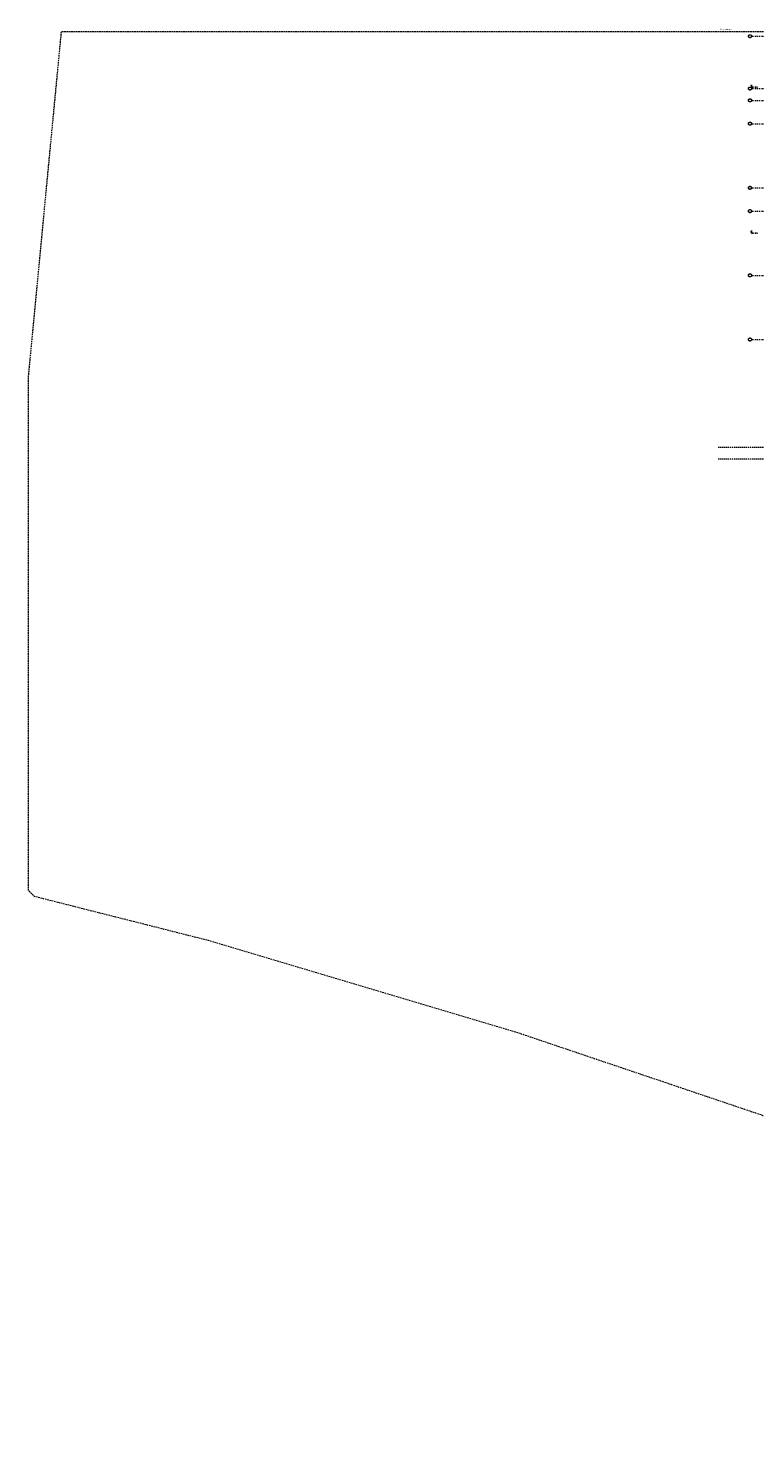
# Model space of a CAD drawing. Header units: metres. Extents: x -273 to 6, y -183 to 13.
# Tile 1 of 256: x -273 to -179, y -183 to 1. Entities that reach past the tile are written whole.
import ezdxf

# ---------------------------------------------------------------- set-up
doc = ezdxf.new("R2010")
doc.units = ezdxf.units.M
doc.header["$LTSCALE"] = 0.05
for name, pattern in [('ISO-02 Strichlinie', [3.81, 3.048, -0.762]), ('Linienart-53', [5.291531, 3.175, -1.058062, 0.352704, -0.705764]), ('Linienart-Gestrichelt mit Abstand', [6, 4, -2]), ('VW-01 Strichlinie kurz', [1.999894, 0.999947, -0.999947])]:
    doc.linetypes.add(name, pattern=pattern)
for name, color, linetype, lineweight in [('30 -32 Gründung-Baugrube', 7, 'VW-01 Strichlinie kurz', 9), ('70 -71 Achsen- 1 Gebäudeachsen', 7, 'Linienart-53', 18), ('70 -72 Beschriftung- 6 Schnittverläufe', 7, 'Linienart-53', 25), ('Keine', 7, 'Continuous', 9)]:
    doc.layers.add(name, color=color, linetype=linetype, lineweight=lineweight)
doc.layers.add('70 -72 Beschriftung- 1 Beschriftung allgemein', color=7, linetype='Continuous', lineweight=9, true_color=0xff6633)
doc.styles.add('Arial', font='arial.ttf')

# ---------------------------------------------------------------- blocks, each defined once
blk = doc.blocks.new('Gruppe-4')
at = {"color": 255, "linetype": 'Continuous', "lineweight": 5, "transparency": 33554687}
blk.add_wipeout([(3.93, -25.73), (4.08, -25.73), (4.08, -25.48), (3.93, -25.48)], dxfattribs=at).dxf.layer = 'Keine'
at = {"layer": 'Keine', "color": 7, "linetype": 'Continuous', "lineweight": 25, "transparency": 33554687}
blk.add_line((3.83, -25.77), (3.83, -25.45), dxfattribs=at)
at = {"layer": 'Keine', "color": 7, "transparency": 33554687, "insert": (4.08, -25.61), "char_height": 0.151, "attachment_point": 6, "line_spacing_factor": 0.970891, "style": 'Arial'}
blk.add_mtext('C', dxfattribs=at)
blk = doc.blocks.new('Gruppe-5')
at = {"color": 255, "linetype": 'Continuous', "lineweight": 5, "transparency": 33554687}
blk.add_wipeout([(-179.93, -25.73), (-179.77, -25.73), (-179.77, -25.48), (-179.93, -25.48)], dxfattribs=at).dxf.layer = 'Keine'
at = {"layer": 'Keine', "color": 7, "linetype": 'Continuous', "lineweight": 25, "transparency": 33554687}
blk.add_line((-179.67, -25.77), (-179.67, -25.45), dxfattribs=at)
at = {"layer": 'Keine', "color": 7, "transparency": 33554687, "insert": (-179.93, -25.61), "char_height": 0.151, "attachment_point": 4, "line_spacing_factor": 0.970891, "style": 'Arial'}
blk.add_mtext('C', dxfattribs=at)
blk = doc.blocks.new('Gruppe-6')
at = {"layer": '70 -72 Beschriftung- 6 Schnittverläufe', "transparency": 33554687}
for p, q in [((-179.67, -25.77), (-178.92, -25.77)), ((3.83, -25.77), (3.08, -25.77))]:
    blk.add_line(p, q, dxfattribs=at)
at = {"layer": '70 -72 Beschriftung- 6 Schnittverläufe', "color": 7, "transparency": 33554687}
for name in ['Gruppe-5', 'Gruppe-4']:
    blk.add_blockref(name, (0, 0), dxfattribs=at)
blk = doc.blocks.new('_Achsen (3D)')
at = {"layer": '70 -71 Achsen- 1 Gebäudeachsen', "transparency": 33554687}
for p, q in [((-179.67, -8.7), (3.83, -8.7)), ((-179.67, -11.7), (3.83, -11.7)), ((-179.67, -19.95), (3.83, -19.95)), ((-179.67, -22.95), (3.83, -22.95)), ((-179.67, -31.2), (3.83, -31.2)), ((-179.67, -39.45), (3.83, -39.45))]:
    blk.add_line(p, q, dxfattribs=at)
at = {"layer": '70 -72 Beschriftung- 6 Schnittverläufe'}
blk.add_blockref('Gruppe-6', (0, 0), dxfattribs=at)
at = {"color": 255, "transparency": 33554687}
blk.add_wipeout([(-179.67, -0.45), (-179.67, -0.47), (-179.67, -0.49), (-179.68, -0.51), (-179.68, -0.52), (-179.69, -0.54), (-179.7, -0.56), (-179.71, -0.57), (-179.73, -0.59), (-179.74, -0.6), (-179.76, -0.61), (-179.77, -0.62), (-179.79, -0.63), (-179.81, -0.64), (-179.83, -0.64), (-179.85, -0.65), (-179.87, -0.65), (-179.89, -0.65), (-179.91, -0.64), (-179.93, -0.64), (-179.94, -0.63), (-179.96, -0.62), (-179.98, -0.61), (-179.99, -0.6), (-180.01, -0.59), (-180.02, -0.57), (-180.03, -0.56), (-180.04, -0.54), (-180.05, -0.52), (-180.06, -0.51), (-180.06, -0.49), (-180.07, -0.47), (-180.07, -0.45), (-180.07, -0.43), (-180.06, -0.41), (-180.06, -0.39), (-180.05, -0.37), (-180.04, -0.35), (-180.03, -0.34), (-180.02, -0.32), (-180.01, -0.31), (-179.99, -0.29), (-179.98, -0.28), (-179.96, -0.27), (-179.94, -0.26), (-179.93, -0.26), (-179.91, -0.25), (-179.89, -0.25), (-179.87, -0.25), (-179.85, -0.25), (-179.83, -0.25), (-179.81, -0.26), (-179.79, -0.26), (-179.77, -0.27), (-179.76, -0.28), (-179.74, -0.29), (-179.73, -0.31), (-179.71, -0.32), (-179.7, -0.34), (-179.69, -0.35), (-179.68, -0.37), (-179.68, -0.39), (-179.67, -0.41), (-179.67, -0.43)], dxfattribs=at).dxf.layer = 'Keine'
at = {"layer": '70 -71 Achsen- 1 Gebäudeachsen', "transparency": 33554687}
blk.add_line((-179.67, -0.45), (3.83, -0.45), dxfattribs=at)
at = {"layer": 'Keine', "transparency": 33554687, "flags": 128}
blk.add_lwpolyline([(-179.67, -0.45), (-179.67, -0.47), (-179.67, -0.49), (-179.68, -0.51), (-179.68, -0.52), (-179.69, -0.54), (-179.7, -0.56), (-179.71, -0.57), (-179.73, -0.59), (-179.74, -0.6), (-179.76, -0.61), (-179.77, -0.62), (-179.79, -0.63), (-179.81, -0.64), (-179.83, -0.64), (-179.85, -0.65), (-179.87, -0.65), (-179.89, -0.65), (-179.91, -0.64), (-179.93, -0.64), (-179.94, -0.63), (-179.96, -0.62), (-179.98, -0.61), (-179.99, -0.6), (-180.01, -0.59), (-180.02, -0.57), (-180.03, -0.56), (-180.04, -0.54), (-180.05, -0.52), (-180.06, -0.51), (-180.06, -0.49), (-180.07, -0.47), (-180.07, -0.45), (-180.07, -0.43), (-180.06, -0.41), (-180.06, -0.39), (-180.05, -0.37), (-180.04, -0.35), (-180.03, -0.34), (-180.02, -0.32), (-180.01, -0.31), (-179.99, -0.29), (-179.98, -0.28), (-179.96, -0.27), (-179.94, -0.26), (-179.93, -0.26), (-179.91, -0.25), (-179.89, -0.25), (-179.87, -0.25), (-179.85, -0.25), (-179.83, -0.25), (-179.81, -0.26), (-179.79, -0.26), (-179.77, -0.27), (-179.76, -0.28), (-179.74, -0.29), (-179.73, -0.31), (-179.71, -0.32), (-179.7, -0.34), (-179.69, -0.35), (-179.68, -0.37), (-179.68, -0.39), (-179.67, -0.41), (-179.67, -0.43)], close=True, dxfattribs=at)
at = {"layer": 'Keine', "transparency": 33554687, "insert": (-179.87, -0.45), "char_height": 0.176, "attachment_point": 5, "line_spacing_factor": 0.970891, "style": 'Arial'}
blk.add_mtext('1', dxfattribs=at)
at = {"color": 255, "transparency": 33554687}
for points in [[(-179.67, -8.7), (-179.67, -8.72), (-179.67, -8.74), (-179.68, -8.76), (-179.68, -8.77), (-179.69, -8.79), (-179.7, -8.81), (-179.71, -8.82), (-179.73, -8.84), (-179.74, -8.85), (-179.76, -8.86), (-179.77, -8.87), (-179.79, -8.88), (-179.81, -8.89), (-179.83, -8.89), (-179.85, -8.9), (-179.87, -8.9), (-179.89, -8.9), (-179.91, -8.89), (-179.93, -8.89), (-179.94, -8.88), (-179.96, -8.87), (-179.98, -8.86), (-179.99, -8.85), (-180.01, -8.84), (-180.02, -8.82), (-180.03, -8.81), (-180.04, -8.79), (-180.05, -8.77), (-180.06, -8.76), (-180.06, -8.74), (-180.07, -8.72), (-180.07, -8.7), (-180.07, -8.68), (-180.06, -8.66), (-180.06, -8.64), (-180.05, -8.62), (-180.04, -8.6), (-180.03, -8.59), (-180.02, -8.57), (-180.01, -8.56), (-179.99, -8.54), (-179.98, -8.53), (-179.96, -8.52), (-179.94, -8.51), (-179.93, -8.51), (-179.91, -8.5), (-179.89, -8.5), (-179.87, -8.5), (-179.85, -8.5), (-179.83, -8.5), (-179.81, -8.51), (-179.79, -8.51), (-179.77, -8.52), (-179.76, -8.53), (-179.74, -8.54), (-179.73, -8.56), (-179.71, -8.57), (-179.7, -8.59), (-179.69, -8.6), (-179.68, -8.62), (-179.68, -8.64), (-179.67, -8.66), (-179.67, -8.68)], [(-179.67, -11.7), (-179.67, -11.72), (-179.67, -11.74), (-179.68, -11.76), (-179.68, -11.77), (-179.69, -11.79), (-179.7, -11.81), (-179.71, -11.82), (-179.73, -11.84), (-179.74, -11.85), (-179.76, -11.86), (-179.77, -11.87), (-179.79, -11.88), (-179.81, -11.89), (-179.83, -11.89), (-179.85, -11.9), (-179.87, -11.9), (-179.89, -11.9), (-179.91, -11.89), (-179.93, -11.89), (-179.94, -11.88), (-179.96, -11.87), (-179.98, -11.86), (-179.99, -11.85), (-180.01, -11.84), (-180.02, -11.82), (-180.03, -11.81), (-180.04, -11.79), (-180.05, -11.77), (-180.06, -11.76), (-180.06, -11.74), (-180.07, -11.72), (-180.07, -11.7), (-180.07, -11.68), (-180.06, -11.66), (-180.06, -11.64), (-180.05, -11.62), (-180.04, -11.6), (-180.03, -11.59), (-180.02, -11.57), (-180.01, -11.56), (-179.99, -11.54), (-179.98, -11.53), (-179.96, -11.52), (-179.94, -11.51), (-179.93, -11.51), (-179.91, -11.5), (-179.89, -11.5), (-179.87, -11.5), (-179.85, -11.5), (-179.83, -11.5), (-179.81, -11.51), (-179.79, -11.51), (-179.77, -11.52), (-179.76, -11.53), (-179.74, -11.54), (-179.73, -11.56), (-179.71, -11.57), (-179.7, -11.59), (-179.69, -11.6), (-179.68, -11.62), (-179.68, -11.64), (-179.67, -11.66), (-179.67, -11.68)], [(-179.67, -19.95), (-179.67, -19.97), (-179.67, -19.99), (-179.68, -20.01), (-179.68, -20.02), (-179.69, -20.04), (-179.7, -20.06), (-179.71, -20.07), (-179.73, -20.09), (-179.74, -20.1), (-179.76, -20.11), (-179.77, -20.12), (-179.79, -20.13), (-179.81, -20.14), (-179.83, -20.14), (-179.85, -20.15), (-179.87, -20.15), (-179.89, -20.15), (-179.91, -20.14), (-179.93, -20.14), (-179.94, -20.13), (-179.96, -20.12), (-179.98, -20.11), (-179.99, -20.1), (-180.01, -20.09), (-180.02, -20.07), (-180.03, -20.06), (-180.04, -20.04), (-180.05, -20.02), (-180.06, -20.01), (-180.06, -19.99), (-180.07, -19.97), (-180.07, -19.95), (-180.07, -19.93), (-180.06, -19.91), (-180.06, -19.89), (-180.05, -19.87), (-180.04, -19.85), (-180.03, -19.84), (-180.02, -19.82), (-180.01, -19.81), (-179.99, -19.79), (-179.98, -19.78), (-179.96, -19.77), (-179.94, -19.76), (-179.93, -19.76), (-179.91, -19.75), (-179.89, -19.75), (-179.87, -19.75), (-179.85, -19.75), (-179.83, -19.75), (-179.81, -19.76), (-179.79, -19.76), (-179.77, -19.77), (-179.76, -19.78), (-179.74, -19.79), (-179.73, -19.81), (-179.71, -19.82), (-179.7, -19.84), (-179.69, -19.85), (-179.68, -19.87), (-179.68, -19.89), (-179.67, -19.91), (-179.67, -19.93)], [(-179.67, -22.95), (-179.67, -22.97), (-179.67, -22.99), (-179.68, -23.01), (-179.68, -23.02), (-179.69, -23.04), (-179.7, -23.06), (-179.71, -23.07), (-179.73, -23.09), (-179.74, -23.1), (-179.76, -23.11), (-179.77, -23.12), (-179.79, -23.13), (-179.81, -23.14), (-179.83, -23.14), (-179.85, -23.15), (-179.87, -23.15), (-179.89, -23.15), (-179.91, -23.14), (-179.93, -23.14), (-179.94, -23.13), (-179.96, -23.12), (-179.98, -23.11), (-179.99, -23.1), (-180.01, -23.09), (-180.02, -23.07), (-180.03, -23.06), (-180.04, -23.04), (-180.05, -23.02), (-180.06, -23.01), (-180.06, -22.99), (-180.07, -22.97), (-180.07, -22.95), (-180.07, -22.93), (-180.06, -22.91), (-180.06, -22.89), (-180.05, -22.87), (-180.04, -22.85), (-180.03, -22.84), (-180.02, -22.82), (-180.01, -22.81), (-179.99, -22.79), (-179.98, -22.78), (-179.96, -22.77), (-179.94, -22.76), (-179.93, -22.76), (-179.91, -22.75), (-179.89, -22.75), (-179.87, -22.75), (-179.85, -22.75), (-179.83, -22.75), (-179.81, -22.76), (-179.79, -22.76), (-179.77, -22.77), (-179.76, -22.78), (-179.74, -22.79), (-179.73, -22.81), (-179.71, -22.82), (-179.7, -22.84), (-179.69, -22.85), (-179.68, -22.87), (-179.68, -22.89), (-179.67, -22.91), (-179.67, -22.93)], [(-179.67, -31.2), (-179.67, -31.22), (-179.67, -31.24), (-179.68, -31.26), (-179.68, -31.27), (-179.69, -31.29), (-179.7, -31.31), (-179.71, -31.32), (-179.73, -31.34), (-179.74, -31.35), (-179.76, -31.36), (-179.77, -31.37), (-179.79, -31.38), (-179.81, -31.39), (-179.83, -31.39), (-179.85, -31.4), (-179.87, -31.4), (-179.89, -31.4), (-179.91, -31.39), (-179.93, -31.39), (-179.94, -31.38), (-179.96, -31.37), (-179.98, -31.36), (-179.99, -31.35), (-180.01, -31.34), (-180.02, -31.32), (-180.03, -31.31), (-180.04, -31.29), (-180.05, -31.27), (-180.06, -31.26), (-180.06, -31.24), (-180.07, -31.22), (-180.07, -31.2), (-180.07, -31.18), (-180.06, -31.16), (-180.06, -31.14), (-180.05, -31.12), (-180.04, -31.1), (-180.03, -31.09), (-180.02, -31.07), (-180.01, -31.06), (-179.99, -31.04), (-179.98, -31.03), (-179.96, -31.02), (-179.94, -31.01), (-179.93, -31.01), (-179.91, -31), (-179.89, -31), (-179.87, -31), (-179.85, -31), (-179.83, -31), (-179.81, -31.01), (-179.79, -31.01), (-179.77, -31.02), (-179.76, -31.03), (-179.74, -31.04), (-179.73, -31.06), (-179.71, -31.07), (-179.7, -31.09), (-179.69, -31.1), (-179.68, -31.12), (-179.68, -31.14), (-179.67, -31.16), (-179.67, -31.18)], [(-179.67, -39.45), (-179.67, -39.47), (-179.67, -39.49), (-179.68, -39.51), (-179.68, -39.52), (-179.69, -39.54), (-179.7, -39.56), (-179.71, -39.57), (-179.73, -39.59), (-179.74, -39.6), (-179.76, -39.61), (-179.77, -39.62), (-179.79, -39.63), (-179.81, -39.64), (-179.83, -39.64), (-179.85, -39.65), (-179.87, -39.65), (-179.89, -39.65), (-179.91, -39.64), (-179.93, -39.64), (-179.94, -39.63), (-179.96, -39.62), (-179.98, -39.61), (-179.99, -39.6), (-180.01, -39.59), (-180.02, -39.57), (-180.03, -39.56), (-180.04, -39.54), (-180.05, -39.52), (-180.06, -39.51), (-180.06, -39.49), (-180.07, -39.47), (-180.07, -39.45), (-180.07, -39.43), (-180.06, -39.41), (-180.06, -39.39), (-180.05, -39.37), (-180.04, -39.35), (-180.03, -39.34), (-180.02, -39.32), (-180.01, -39.31), (-179.99, -39.29), (-179.98, -39.28), (-179.96, -39.27), (-179.94, -39.26), (-179.93, -39.26), (-179.91, -39.25), (-179.89, -39.25), (-179.87, -39.25), (-179.85, -39.25), (-179.83, -39.25), (-179.81, -39.26), (-179.79, -39.26), (-179.77, -39.27), (-179.76, -39.28), (-179.74, -39.29), (-179.73, -39.31), (-179.71, -39.32), (-179.7, -39.34), (-179.69, -39.35), (-179.68, -39.37), (-179.68, -39.39), (-179.67, -39.41), (-179.67, -39.43)]]:
    blk.add_wipeout(points, dxfattribs=at).dxf.layer = 'Keine'
at = {"layer": 'Keine', "transparency": 33554687, "flags": 128}
for points in [[(-179.67, -8.7), (-179.67, -8.72), (-179.67, -8.74), (-179.68, -8.76), (-179.68, -8.77), (-179.69, -8.79), (-179.7, -8.81), (-179.71, -8.82), (-179.73, -8.84), (-179.74, -8.85), (-179.76, -8.86), (-179.77, -8.87), (-179.79, -8.88), (-179.81, -8.89), (-179.83, -8.89), (-179.85, -8.9), (-179.87, -8.9), (-179.89, -8.9), (-179.91, -8.89), (-179.93, -8.89), (-179.94, -8.88), (-179.96, -8.87), (-179.98, -8.86), (-179.99, -8.85), (-180.01, -8.84), (-180.02, -8.82), (-180.03, -8.81), (-180.04, -8.79), (-180.05, -8.77), (-180.06, -8.76), (-180.06, -8.74), (-180.07, -8.72), (-180.07, -8.7), (-180.07, -8.68), (-180.06, -8.66), (-180.06, -8.64), (-180.05, -8.62), (-180.04, -8.6), (-180.03, -8.59), (-180.02, -8.57), (-180.01, -8.56), (-179.99, -8.54), (-179.98, -8.53), (-179.96, -8.52), (-179.94, -8.51), (-179.93, -8.51), (-179.91, -8.5), (-179.89, -8.5), (-179.87, -8.5), (-179.85, -8.5), (-179.83, -8.5), (-179.81, -8.51), (-179.79, -8.51), (-179.77, -8.52), (-179.76, -8.53), (-179.74, -8.54), (-179.73, -8.56), (-179.71, -8.57), (-179.7, -8.59), (-179.69, -8.6), (-179.68, -8.62), (-179.68, -8.64), (-179.67, -8.66), (-179.67, -8.68)], [(-179.67, -11.7), (-179.67, -11.72), (-179.67, -11.74), (-179.68, -11.76), (-179.68, -11.77), (-179.69, -11.79), (-179.7, -11.81), (-179.71, -11.82), (-179.73, -11.84), (-179.74, -11.85), (-179.76, -11.86), (-179.77, -11.87), (-179.79, -11.88), (-179.81, -11.89), (-179.83, -11.89), (-179.85, -11.9), (-179.87, -11.9), (-179.89, -11.9), (-179.91, -11.89), (-179.93, -11.89), (-179.94, -11.88), (-179.96, -11.87), (-179.98, -11.86), (-179.99, -11.85), (-180.01, -11.84), (-180.02, -11.82), (-180.03, -11.81), (-180.04, -11.79), (-180.05, -11.77), (-180.06, -11.76), (-180.06, -11.74), (-180.07, -11.72), (-180.07, -11.7), (-180.07, -11.68), (-180.06, -11.66), (-180.06, -11.64), (-180.05, -11.62), (-180.04, -11.6), (-180.03, -11.59), (-180.02, -11.57), (-180.01, -11.56), (-179.99, -11.54), (-179.98, -11.53), (-179.96, -11.52), (-179.94, -11.51), (-179.93, -11.51), (-179.91, -11.5), (-179.89, -11.5), (-179.87, -11.5), (-179.85, -11.5), (-179.83, -11.5), (-179.81, -11.51), (-179.79, -11.51), (-179.77, -11.52), (-179.76, -11.53), (-179.74, -11.54), (-179.73, -11.56), (-179.71, -11.57), (-179.7, -11.59), (-179.69, -11.6), (-179.68, -11.62), (-179.68, -11.64), (-179.67, -11.66), (-179.67, -11.68)], [(-179.67, -19.95), (-179.67, -19.97), (-179.67, -19.99), (-179.68, -20.01), (-179.68, -20.02), (-179.69, -20.04), (-179.7, -20.06), (-179.71, -20.07), (-179.73, -20.09), (-179.74, -20.1), (-179.76, -20.11), (-179.77, -20.12), (-179.79, -20.13), (-179.81, -20.14), (-179.83, -20.14), (-179.85, -20.15), (-179.87, -20.15), (-179.89, -20.15), (-179.91, -20.14), (-179.93, -20.14), (-179.94, -20.13), (-179.96, -20.12), (-179.98, -20.11), (-179.99, -20.1), (-180.01, -20.09), (-180.02, -20.07), (-180.03, -20.06), (-180.04, -20.04), (-180.05, -20.02), (-180.06, -20.01), (-180.06, -19.99), (-180.07, -19.97), (-180.07, -19.95), (-180.07, -19.93), (-180.06, -19.91), (-180.06, -19.89), (-180.05, -19.87), (-180.04, -19.85), (-180.03, -19.84), (-180.02, -19.82), (-180.01, -19.81), (-179.99, -19.79), (-179.98, -19.78), (-179.96, -19.77), (-179.94, -19.76), (-179.93, -19.76), (-179.91, -19.75), (-179.89, -19.75), (-179.87, -19.75), (-179.85, -19.75), (-179.83, -19.75), (-179.81, -19.76), (-179.79, -19.76), (-179.77, -19.77), (-179.76, -19.78), (-179.74, -19.79), (-179.73, -19.81), (-179.71, -19.82), (-179.7, -19.84), (-179.69, -19.85), (-179.68, -19.87), (-179.68, -19.89), (-179.67, -19.91), (-179.67, -19.93)], [(-179.67, -22.95), (-179.67, -22.97), (-179.67, -22.99), (-179.68, -23.01), (-179.68, -23.02), (-179.69, -23.04), (-179.7, -23.06), (-179.71, -23.07), (-179.73, -23.09), (-179.74, -23.1), (-179.76, -23.11), (-179.77, -23.12), (-179.79, -23.13), (-179.81, -23.14), (-179.83, -23.14), (-179.85, -23.15), (-179.87, -23.15), (-179.89, -23.15), (-179.91, -23.14), (-179.93, -23.14), (-179.94, -23.13), (-179.96, -23.12), (-179.98, -23.11), (-179.99, -23.1), (-180.01, -23.09), (-180.02, -23.07), (-180.03, -23.06), (-180.04, -23.04), (-180.05, -23.02), (-180.06, -23.01), (-180.06, -22.99), (-180.07, -22.97), (-180.07, -22.95), (-180.07, -22.93), (-180.06, -22.91), (-180.06, -22.89), (-180.05, -22.87), (-180.04, -22.85), (-180.03, -22.84), (-180.02, -22.82), (-180.01, -22.81), (-179.99, -22.79), (-179.98, -22.78), (-179.96, -22.77), (-179.94, -22.76), (-179.93, -22.76), (-179.91, -22.75), (-179.89, -22.75), (-179.87, -22.75), (-179.85, -22.75), (-179.83, -22.75), (-179.81, -22.76), (-179.79, -22.76), (-179.77, -22.77), (-179.76, -22.78), (-179.74, -22.79), (-179.73, -22.81), (-179.71, -22.82), (-179.7, -22.84), (-179.69, -22.85), (-179.68, -22.87), (-179.68, -22.89), (-179.67, -22.91), (-179.67, -22.93)], [(-179.67, -31.2), (-179.67, -31.22), (-179.67, -31.24), (-179.68, -31.26), (-179.68, -31.27), (-179.69, -31.29), (-179.7, -31.31), (-179.71, -31.32), (-179.73, -31.34), (-179.74, -31.35), (-179.76, -31.36), (-179.77, -31.37), (-179.79, -31.38), (-179.81, -31.39), (-179.83, -31.39), (-179.85, -31.4), (-179.87, -31.4), (-179.89, -31.4), (-179.91, -31.39), (-179.93, -31.39), (-179.94, -31.38), (-179.96, -31.37), (-179.98, -31.36), (-179.99, -31.35), (-180.01, -31.34), (-180.02, -31.32), (-180.03, -31.31), (-180.04, -31.29), (-180.05, -31.27), (-180.06, -31.26), (-180.06, -31.24), (-180.07, -31.22), (-180.07, -31.2), (-180.07, -31.18), (-180.06, -31.16), (-180.06, -31.14), (-180.05, -31.12), (-180.04, -31.1), (-180.03, -31.09), (-180.02, -31.07), (-180.01, -31.06), (-179.99, -31.04), (-179.98, -31.03), (-179.96, -31.02), (-179.94, -31.01), (-179.93, -31.01), (-179.91, -31), (-179.89, -31), (-179.87, -31), (-179.85, -31), (-179.83, -31), (-179.81, -31.01), (-179.79, -31.01), (-179.77, -31.02), (-179.76, -31.03), (-179.74, -31.04), (-179.73, -31.06), (-179.71, -31.07), (-179.7, -31.09), (-179.69, -31.1), (-179.68, -31.12), (-179.68, -31.14), (-179.67, -31.16), (-179.67, -31.18)], [(-179.67, -39.45), (-179.67, -39.47), (-179.67, -39.49), (-179.68, -39.51), (-179.68, -39.52), (-179.69, -39.54), (-179.7, -39.56), (-179.71, -39.57), (-179.73, -39.59), (-179.74, -39.6), (-179.76, -39.61), (-179.77, -39.62), (-179.79, -39.63), (-179.81, -39.64), (-179.83, -39.64), (-179.85, -39.65), (-179.87, -39.65), (-179.89, -39.65), (-179.91, -39.64), (-179.93, -39.64), (-179.94, -39.63), (-179.96, -39.62), (-179.98, -39.61), (-179.99, -39.6), (-180.01, -39.59), (-180.02, -39.57), (-180.03, -39.56), (-180.04, -39.54), (-180.05, -39.52), (-180.06, -39.51), (-180.06, -39.49), (-180.07, -39.47), (-180.07, -39.45), (-180.07, -39.43), (-180.06, -39.41), (-180.06, -39.39), (-180.05, -39.37), (-180.04, -39.35), (-180.03, -39.34), (-180.02, -39.32), (-180.01, -39.31), (-179.99, -39.29), (-179.98, -39.28), (-179.96, -39.27), (-179.94, -39.26), (-179.93, -39.26), (-179.91, -39.25), (-179.89, -39.25), (-179.87, -39.25), (-179.85, -39.25), (-179.83, -39.25), (-179.81, -39.26), (-179.79, -39.26), (-179.77, -39.27), (-179.76, -39.28), (-179.74, -39.29), (-179.73, -39.31), (-179.71, -39.32), (-179.7, -39.34), (-179.69, -39.35), (-179.68, -39.37), (-179.68, -39.39), (-179.67, -39.41), (-179.67, -39.43)]]:
    blk.add_lwpolyline(points, close=True, dxfattribs=at)
at = {"layer": 'Keine', "transparency": 33554687, "char_height": 0.176, "attachment_point": 5, "line_spacing_factor": 0.970891, "style": 'Arial'}
for s, insert in [('2', (-179.87, -8.7)), ('3', (-179.87, -11.7)), ('4', (-179.87, -19.95)), ('5', (-179.87, -22.95)), ('6', (-179.87, -31.2)), ('7', (-179.87, -39.45))]:
    blk.add_mtext(s, dxfattribs=dict(at, insert=insert))
blk = doc.blocks.new('Gruppe-2472')
at = {"color": 255, "transparency": 33554687}
blk.add_wipeout([(4.23, -7.17), (4.23, -7.19), (4.22, -7.21), (4.22, -7.23), (4.21, -7.25), (4.2, -7.27), (4.19, -7.28), (4.18, -7.3), (4.17, -7.31), (4.15, -7.33), (4.14, -7.34), (4.12, -7.35), (4.1, -7.36), (4.08, -7.36), (4.07, -7.37), (4.05, -7.37), (4.03, -7.37), (4.01, -7.37), (3.99, -7.37), (3.97, -7.36), (3.95, -7.36), (3.93, -7.35), (3.91, -7.34), (3.9, -7.33), (3.88, -7.31), (3.87, -7.3), (3.86, -7.28), (3.85, -7.27), (3.84, -7.25), (3.83, -7.23), (3.83, -7.21), (3.83, -7.19), (3.83, -7.17), (3.83, -7.15), (3.83, -7.13), (3.83, -7.11), (3.84, -7.1), (3.85, -7.08), (3.86, -7.06), (3.87, -7.05), (3.88, -7.03), (3.9, -7.02), (3.91, -7.01), (3.93, -7), (3.95, -6.99), (3.97, -6.98), (3.99, -6.98), (4.01, -6.97), (4.03, -6.97), (4.05, -6.97), (4.07, -6.98), (4.08, -6.98), (4.1, -6.99), (4.12, -7), (4.14, -7.01), (4.15, -7.02), (4.17, -7.03), (4.18, -7.05), (4.19, -7.06), (4.2, -7.08), (4.21, -7.1), (4.22, -7.11), (4.22, -7.13), (4.23, -7.15)], dxfattribs=at).dxf.layer = 'Keine'
at = {"layer": '70 -71 Achsen- 1 Gebäudeachsen', "transparency": 33554687}
blk.add_line((-179.67, -7.17), (3.83, -7.17), dxfattribs=at)
at = {"layer": 'Keine', "transparency": 33554687, "flags": 128}
blk.add_lwpolyline([(4.23, -7.17), (4.23, -7.19), (4.22, -7.21), (4.22, -7.23), (4.21, -7.25), (4.2, -7.27), (4.19, -7.28), (4.18, -7.3), (4.17, -7.31), (4.15, -7.33), (4.14, -7.34), (4.12, -7.35), (4.1, -7.36), (4.08, -7.36), (4.07, -7.37), (4.05, -7.37), (4.03, -7.37), (4.01, -7.37), (3.99, -7.37), (3.97, -7.36), (3.95, -7.36), (3.93, -7.35), (3.91, -7.34), (3.9, -7.33), (3.88, -7.31), (3.87, -7.3), (3.86, -7.28), (3.85, -7.27), (3.84, -7.25), (3.83, -7.23), (3.83, -7.21), (3.83, -7.19), (3.83, -7.17), (3.83, -7.15), (3.83, -7.13), (3.83, -7.11), (3.84, -7.1), (3.85, -7.08), (3.86, -7.06), (3.87, -7.05), (3.88, -7.03), (3.9, -7.02), (3.91, -7.01), (3.93, -7), (3.95, -6.99), (3.97, -6.98), (3.99, -6.98), (4.01, -6.97), (4.03, -6.97), (4.05, -6.97), (4.07, -6.98), (4.08, -6.98), (4.1, -6.99), (4.12, -7), (4.14, -7.01), (4.15, -7.02), (4.17, -7.03), (4.18, -7.05), (4.19, -7.06), (4.2, -7.08), (4.21, -7.1), (4.22, -7.11), (4.22, -7.13), (4.23, -7.15)], close=True, dxfattribs=at)
at = {"layer": 'Keine', "transparency": 33554687, "insert": (4.03, -7.17), "char_height": 0.176, "attachment_point": 5, "line_spacing_factor": 0.970891, "style": 'Arial'}
blk.add_mtext("2'", dxfattribs=at)
at = {"color": 255, "transparency": 33554687}
blk.add_wipeout([(-179.67, -7.17), (-179.67, -7.19), (-179.67, -7.21), (-179.68, -7.23), (-179.68, -7.25), (-179.69, -7.27), (-179.7, -7.28), (-179.71, -7.3), (-179.73, -7.31), (-179.74, -7.33), (-179.76, -7.34), (-179.77, -7.35), (-179.79, -7.36), (-179.81, -7.36), (-179.83, -7.37), (-179.85, -7.37), (-179.87, -7.37), (-179.89, -7.37), (-179.91, -7.37), (-179.93, -7.36), (-179.94, -7.36), (-179.96, -7.35), (-179.98, -7.34), (-179.99, -7.33), (-180.01, -7.31), (-180.02, -7.3), (-180.03, -7.28), (-180.04, -7.27), (-180.05, -7.25), (-180.06, -7.23), (-180.06, -7.21), (-180.07, -7.19), (-180.07, -7.17), (-180.07, -7.15), (-180.06, -7.13), (-180.06, -7.11), (-180.05, -7.1), (-180.04, -7.08), (-180.03, -7.06), (-180.02, -7.05), (-180.01, -7.03), (-179.99, -7.02), (-179.98, -7.01), (-179.96, -7), (-179.94, -6.99), (-179.93, -6.98), (-179.91, -6.98), (-179.89, -6.97), (-179.87, -6.97), (-179.85, -6.97), (-179.83, -6.98), (-179.81, -6.98), (-179.79, -6.99), (-179.77, -7), (-179.76, -7.01), (-179.74, -7.02), (-179.73, -7.03), (-179.71, -7.05), (-179.7, -7.06), (-179.69, -7.08), (-179.68, -7.1), (-179.68, -7.11), (-179.67, -7.13), (-179.67, -7.15)], dxfattribs=at).dxf.layer = 'Keine'
at = {"layer": 'Keine', "transparency": 33554687, "flags": 128}
blk.add_lwpolyline([(-179.67, -7.17), (-179.67, -7.19), (-179.67, -7.21), (-179.68, -7.23), (-179.68, -7.25), (-179.69, -7.27), (-179.7, -7.28), (-179.71, -7.3), (-179.73, -7.31), (-179.74, -7.33), (-179.76, -7.34), (-179.77, -7.35), (-179.79, -7.36), (-179.81, -7.36), (-179.83, -7.37), (-179.85, -7.37), (-179.87, -7.37), (-179.89, -7.37), (-179.91, -7.37), (-179.93, -7.36), (-179.94, -7.36), (-179.96, -7.35), (-179.98, -7.34), (-179.99, -7.33), (-180.01, -7.31), (-180.02, -7.3), (-180.03, -7.28), (-180.04, -7.27), (-180.05, -7.25), (-180.06, -7.23), (-180.06, -7.21), (-180.07, -7.19), (-180.07, -7.17), (-180.07, -7.15), (-180.06, -7.13), (-180.06, -7.11), (-180.05, -7.1), (-180.04, -7.08), (-180.03, -7.06), (-180.02, -7.05), (-180.01, -7.03), (-179.99, -7.02), (-179.98, -7.01), (-179.96, -7), (-179.94, -6.99), (-179.93, -6.98), (-179.91, -6.98), (-179.89, -6.97), (-179.87, -6.97), (-179.85, -6.97), (-179.83, -6.98), (-179.81, -6.98), (-179.79, -6.99), (-179.77, -7), (-179.76, -7.01), (-179.74, -7.02), (-179.73, -7.03), (-179.71, -7.05), (-179.7, -7.06), (-179.69, -7.08), (-179.68, -7.1), (-179.68, -7.11), (-179.67, -7.13), (-179.67, -7.15)], close=True, dxfattribs=at)
at = {"layer": 'Keine', "transparency": 33554687, "insert": (-179.87, -7.17), "char_height": 0.176, "attachment_point": 5, "line_spacing_factor": 0.970891, "style": 'Arial'}
blk.add_mtext("2'", dxfattribs=at)
blk = doc.blocks.new('_FU_2D LP5 (2D)')
at = {"layer": 'Keine', "color": 1, "linetype": 'Linienart-Gestrichelt mit Abstand', "lineweight": 9, "true_color": 0xff0000, "flags": 128}
blk.add_lwpolyline([(6.03999377, -134.70913897), (4.10766281, -139.37286792), (2.43021044, -143.26963359), (0.229042, -148.18933714), (-1.94395765, -152.85045285), (-2.56993827, -154.15978267), (-4.36668217, -157.84024419, -0.1218666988), (-4.98756345, -158.57331042), (-24.20773646, -172.45584859, 0.2343426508), (-30.81423496, -181.88107792), (-30.81423496, -181.88107792, -0.1382747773), (-50.04185585, -181.32068598), (-50.04185585, -181.32068598), (-63.53399243, -176.93721776), (-98.52806435, -165.50668377), (-148.4236418, -149.2972654), (-209.68205216, -128.62056047), (-249.49758002, -116.74073979), (-271.8563458, -111.07977166), (-272.63374696, -110.30237051), (-272.63374694, -44.20319881), (-268.39909651, 0.15100107), (-267.46628238, 0.15012673), (-197.75478142, 0.14986172), (5.97600004, 0.14995802), (6.00607638, -63.16005056)], format="xyb", close=True, dxfattribs=at)
at = {"layer": '70 -72 Beschriftung- 1 Beschriftung allgemein', "color": 7}
blk.add_blockref('Gruppe-2472', (0, 0), dxfattribs=at)
blk = doc.blocks.new('Gruppe-2838')
at = {"layer": '70 -72 Beschriftung- 6 Schnittverläufe', "transparency": 33554687}
for p, q in [((-179.67, -7), (-178.92, -7)), ((3.83, -7), (3.08, -7))]:
    blk.add_line(p, q, dxfattribs=at)
at = {"color": 255, "linetype": 'Continuous', "lineweight": 5, "transparency": 33554687}
for points in [[(-179.89, -6.96), (-179.77, -6.96), (-179.77, -6.72), (-179.89, -6.72)], [(3.93, -6.96), (4.05, -6.96), (4.05, -6.72), (3.93, -6.72)]]:
    blk.add_wipeout(points, dxfattribs=at).dxf.layer = 'Keine'
at = {"layer": 'Keine', "color": 7, "linetype": 'Continuous', "lineweight": 25, "transparency": 33554687}
for p, q in [((-179.67, -7), (-179.67, -6.68)), ((3.83, -7), (3.83, -6.68))]:
    blk.add_line(p, q, dxfattribs=at)
at = {"layer": 'Keine', "color": 7, "transparency": 33554687, "char_height": 0.151, "line_spacing_factor": 0.970891, "style": 'Arial'}
for insert, attachment_point in [((-179.77, -6.84), 6), ((3.93, -6.84), 4)]:
    blk.add_mtext('3', dxfattribs=dict(at, insert=insert, attachment_point=attachment_point))
blk = doc.blocks.new('_FU_2D Bemaßung_ Beschriftung (3D)')
at = {"layer": '70 -72 Beschriftung- 6 Schnittverläufe'}
blk.add_blockref('Gruppe-2838', (0, 0), dxfattribs=at)
at = {"layer": '30 -32 Gründung-Baugrube', "color": 1, "true_color": 0xff0000, "insert": (-183.72732759, 0.52833027), "char_height": 0.1258608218, "attachment_point": 1, "line_spacing_factor": 0.970891, "style": 'Arial'}
blk.add_mtext('Grundstücksgrenze', dxfattribs=at)
blk = doc.blocks.new('_FU_2D LP9 (3D)')
at = {"layer": '70 -72 Beschriftung- 1 Beschriftung allgemein', "linetype": 'ISO-02 Strichlinie'}
for p, q in [((-183.8724, 33.8712), (1.1339, 33.8712)), ((-183.8724, 32.3712), (1.1339, 32.3712))]:
    blk.add_line(p, q, dxfattribs=at)

msp = doc.modelspace()

# ---------------------------------------------------------------- block references
at = {"layer": 'Keine', "color": 1}
msp.add_blockref('_Achsen (3D)', (0, 0), dxfattribs=at)

# ---------------------------------------------------------------- next in the draw order: block references
msp.add_blockref('_FU_2D LP5 (2D)', (0, 0), dxfattribs=at)

# ---------------------------------------------------------------- next in the draw order: block references
for name, p in [('_FU_2D Bemaßung_ Beschriftung (3D)', (0, 0)), ('_FU_2D LP9 (3D)', (-0.07, -87.15))]:
    msp.add_blockref(name, p, dxfattribs=at)

doc.saveas('drawing.dxf')
